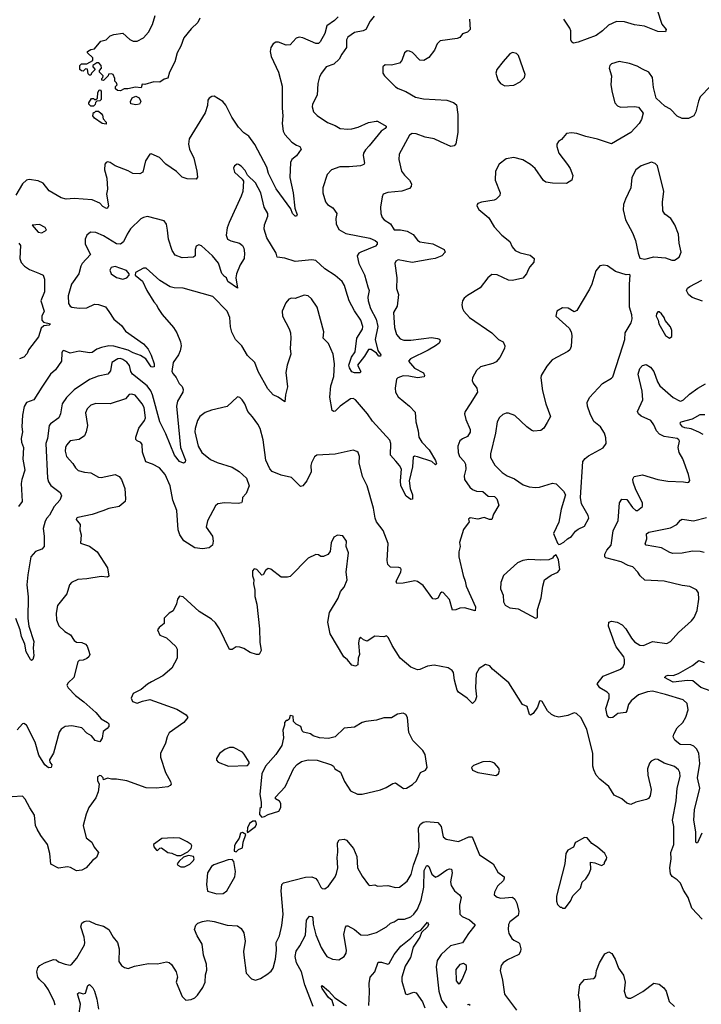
# Model space of a CAD drawing. Extents: x 2133489 to 2292442, y 756223 to 916462.
# Tile 155 of 256: x 2182792 to 2188093, y 825873 to 833532. Entities that reach past the tile are written whole.
import ezdxf

# ---------------------------------------------------------------- set-up
doc = ezdxf.new("R2010")
doc.units = 0

msp = doc.modelspace()

# ---------------------------------------------------------------- linework, layer by layer
at = {"layer": '0CON20XD'}
for points in [[(2187750, 833610), (2187787.6, 833497.6), (2187819.4, 833455), (2187815, 833436.7), (2187755, 833439.2), (2187651.7, 833481.7), (2187575, 833491.9), (2187496.6, 833516.6), (2187435, 833517.8), (2187370.2, 833489.8), (2187325, 833445.8), (2187275, 833410), (2187135, 833356.9), (2187100.5, 833350.5), (2187086.1, 833356.1), (2187078.8, 833375), (2187078, 833445), (2187072, 833465), (2187025, 833536.7)], [(2185269.4, 833555), (2185241.4, 833525), (2185181.5, 833485), (2185165.4, 833425), (2185130, 833360), (2185115, 833347.8), (2185094.4, 833345.6), (2184995, 833390.9), (2184965, 833396.7), (2184942.6, 833387.4), (2184895, 833336.9), (2184865, 833334.4), (2184805, 833356.4), (2184785, 833357.8), (2184762.5, 833345), (2184745.5, 833314.5), (2184741.1, 833285), (2184746.7, 833245), (2184805.6, 833125), (2184832.9, 833015), (2184832.2, 832845), (2184839.4, 832785), (2184832.5, 832725), (2184842.2, 832665), (2184855, 832640), (2184908.8, 832578.8), (2184943.8, 832555), (2184970.8, 832545), (2184981.5, 832525), (2184945.7, 832474.3), (2184908.8, 832445), (2184898.3, 832421.7), (2184894.2, 832305), (2184920, 832185), (2184931.2, 832065), (2184950, 832015), (2184945.9, 832004.1), (2184935, 832004.2), (2184913.9, 832023.9), (2184901.1, 832061.1), (2184786.2, 832216.2), (2184726.9, 832336.9), (2184714.6, 832385), (2184620.4, 832560.4), (2184575, 832625.7), (2184535, 832653.1), (2184494.4, 832695), (2184441.5, 832775), (2184395, 832868), (2184372.5, 832895), (2184305, 832936), (2184285.9, 832934.1), (2184265, 832921.2), (2184254.2, 832905), (2184252.5, 832865), (2184233.4, 832806.6), (2184110.6, 832605), (2184104.5, 832565), (2184112.2, 832525), (2184145.6, 832455), (2184169.2, 832355), (2184173.6, 832306.4), (2184165, 832292.5), (2184095, 832293.3), (2184056.4, 832306.4), (2184010.3, 832350.3), (2183928.7, 832408.7), (2183879.3, 832459.3), (2183815, 832489.2), (2183804, 832485), (2183771.4, 832435), (2183750, 832345), (2183725.9, 832334.1), (2183672.5, 832335), (2183635, 832357.5), (2183535, 832396.5), (2183495, 832422.5), (2183475, 832426), (2183465, 832421.2), (2183453, 832407), (2183450.8, 832365), (2183469.2, 832299.2), (2183473.8, 832215), (2183468, 832175), (2183482.5, 832085), (2183475, 832066.7), (2183466, 832064), (2183438.9, 832078.9), (2183414.6, 832104.6), (2183355, 832130), (2183215, 832140.8), (2183153.2, 832136.8), (2183115, 832145.5), (2183020.2, 832200.2), (2182975, 832260.4), (2182935, 832278.8), (2182865, 832289.2), (2182845, 832282.9), (2182814.7, 832255), (2182763, 832167)], [(2185549.3, 833560.7), (2185519.1, 833520.9), (2185483, 833457), (2185463.5, 833446.5), (2185395, 833432.2), (2185344.1, 833395.9), (2185334.5, 833375), (2185334.4, 833315), (2185296.3, 833263.7), (2185276.9, 833225), (2185235, 833186.5), (2185176.7, 833165), (2185140, 833115), (2185125, 833087.5), (2185110.8, 833035), (2185104.4, 832945), (2185070.6, 832875), (2185066.9, 832855), (2185077.1, 832815), (2185105, 832785.8), (2185185, 832731.2), (2185245, 832710), (2185285, 832686.2), (2185345, 832680), (2185375, 832683.5), (2185424.6, 832695.4), (2185505, 832732.5), (2185565, 832742.2), (2185575, 832741.9), (2185641.2, 832705), (2185642.5, 832695), (2185635, 832686), (2185602.5, 832665), (2185510.2, 832549.8), (2185480.4, 832519.6), (2185465.7, 832495), (2185463.1, 832475), (2185474.2, 832415.8), (2185468.8, 832405), (2185443.6, 832396.4), (2185355, 832387.9), (2185282.2, 832387.8), (2185216.9, 832363.1), (2185183.2, 832326.8), (2185148.8, 832225), (2185150.9, 832185), (2185169.4, 832115), (2185185, 832095.8), (2185227.6, 832067.6), (2185257.5, 832025), (2185251.2, 831985), (2185254, 831945), (2185275, 831900.8), (2185329.1, 831869.1), (2185515, 831832.2), (2185556.9, 831815), (2185572.4, 831802.4), (2185573.5, 831785), (2185560.2, 831769.7), (2185446.2, 831725), (2185428.8, 831715), (2185416, 831695), (2185430, 831635), (2185475, 831547.5), (2185499.6, 831455), (2185510.7, 831425), (2185500.6, 831375), (2185503.1, 831345), (2185521.1, 831285), (2185565, 831202.5), (2185578.1, 831145), (2185556, 831045), (2185578.3, 830958.3), (2185600, 830925), (2185598, 830915), (2185585, 830914.6), (2185567, 830937), (2185526.2, 830966.2), (2185504.6, 830965.4), (2185474.6, 830915), (2185419.2, 830845), (2185445.8, 830795), (2185440, 830785), (2185395, 830785.6), (2185375, 830792), (2185356.2, 830825), (2185352.5, 830845), (2185373.8, 830906.2), (2185400.3, 830949.7), (2185414.8, 831055), (2185457.1, 831125), (2185460, 831145), (2185444.7, 831195), (2185395, 831267.5), (2185353.6, 831345), (2185330.6, 831419.4), (2185319.4, 831465), (2185301.2, 831495), (2185245, 831542.7), (2185165, 831592.9), (2185095, 831657.8), (2185065, 831663.3), (2184935, 831650.8), (2184855, 831677.8), (2184793.8, 831685), (2184786.7, 831715), (2184714.7, 831834.7), (2184693.8, 831903.8), (2184695, 831936.2), (2184723.2, 832005), (2184723.2, 832025), (2184694.5, 832075), (2184667.7, 832185), (2184625, 832262.5), (2184562.5, 832322.5), (2184545, 832358), (2184515, 832393.8), (2184495, 832406.7), (2184483, 832407), (2184463.6, 832396.4), (2184454, 832376), (2184463.3, 832345), (2184522.7, 832292.7), (2184532, 832275), (2184528.1, 832195), (2184515, 832158.8), (2184420, 831955), (2184405, 831912.5), (2184397.8, 831855), (2184408, 831825), (2184435, 831811.1), (2184502.7, 831792.7), (2184523.8, 831775), (2184535.7, 831755), (2184541.4, 831715), (2184538.6, 831675), (2184508, 831625), (2184478.8, 831555), (2184473.3, 831525), (2184487, 831443), (2184410, 831495), (2184400, 831525), (2184385, 831533.3), (2184365, 831557.5), (2184339.1, 831639.1), (2184291.1, 831695), (2184205, 831772.9), (2184185, 831780.8), (2184165, 831770), (2184155.8, 831745), (2184156, 831695), (2184145, 831684), (2184055, 831680), (2184001.7, 831701.7), (2183977.9, 831737.9), (2183948.8, 831825), (2183941.8, 831895), (2183932.8, 831942.8), (2183915, 831967.5), (2183785, 832000), (2183755, 831994.2), (2183735, 831982.5), (2183655, 831904.3), (2183626.9, 831865), (2183600, 831805), (2183575, 831785.6), (2183545, 831788.9), (2183445, 831849.6), (2183385, 831877.8), (2183341.7, 831878.3), (2183314.5, 831855.5), (2183300.8, 831825), (2183302.2, 831785), (2183341.4, 831705), (2183277.7, 831635), (2183266.9, 831615), (2183252.2, 831555), (2183193.6, 831475), (2183167.9, 831385), (2183171.8, 831325), (2183184.4, 831305), (2183197, 831297), (2183255, 831287.4), (2183315, 831290.5), (2183375, 831319.6), (2183405, 831317.9), (2183458.9, 831298.9), (2183485, 831262), (2183525, 831202.5), (2183585, 831152.5), (2183615, 831110.5), (2183755, 831010), (2183790.2, 830970.2), (2183815, 830922.5), (2183837.3, 830855), (2183837.5, 830832.5), (2183825, 830828), (2183815, 830832.9), (2183773.5, 830893.5), (2183730.9, 830920.9), (2183675, 830939.7), (2183635, 830961.6), (2183525, 830993.5), (2183484.8, 830995.2), (2183428.4, 830981.6), (2183391.6, 830968.4), (2183356, 830944), (2183335, 830939.6), (2183255, 830954.5), (2183185, 830937.5), (2183135, 830960), (2183125, 830953.3), (2183120.3, 830939.7), (2183116.9, 830875), (2183070.3, 830809.7), (2183031.4, 830775), (2182965, 830674.3)], [(2184193.3, 833545), (2184178.5, 833511.5), (2184125, 833460), (2184069.5, 833390.5), (2184045, 833326), (2184016.7, 833275), (2183998.6, 833205), (2183956.7, 833125), (2183943, 833077), (2183915, 833070), (2183883, 833047), (2183835, 833047.5), (2183765, 833027.5), (2183745, 833030), (2183736.7, 833003.3), (2183692.3, 833007.7), (2183633.3, 832993.3), (2183605, 832993.3), (2183575, 832980), (2183552.5, 832982.5), (2183537.5, 832995), (2183538.3, 833011.7), (2183550, 833025), (2183545, 833040), (2183533, 833053), (2183532.5, 833075), (2183520, 833105), (2183505, 833110), (2183481.7, 833108.3), (2183480, 833095), (2183445, 833060), (2183431.7, 833061.7), (2183430, 833075), (2183438.3, 833081.7), (2183440, 833095), (2183412.5, 833125), (2183413, 833137), (2183427.5, 833155), (2183426.7, 833175), (2183407, 833197), (2183393, 833197), (2183360, 833175), (2183360, 833165), (2183380, 833145), (2183350, 833115), (2183345, 833100), (2183335, 833100), (2183325, 833110), (2183318.3, 833148.3), (2183305, 833150), (2183285, 833132.5), (2183273, 833133), (2183260, 833145), (2183260, 833175), (2183271.7, 833188.3), (2183315, 833187.5), (2183360, 833215), (2183360, 833235), (2183320, 833275), (2183320, 833285), (2183345, 833301.2), (2183375, 833306.7), (2183422.5, 833365), (2183463.6, 833376.4), (2183495, 833406.7), (2183523.6, 833416.4), (2183595, 833426), (2183647.7, 833377.7), (2183675, 833364), (2183705, 833364), (2183755, 833391.2), (2183792.5, 833435), (2183824.3, 833495), (2183846.7, 833565)], [(2186290.6, 833535), (2186296.2, 833455), (2186275, 833436), (2186235, 833422), (2186215.5, 833394.5), (2186194.4, 833385.6)], [(2186194.4, 833385.6), (2186061.3, 833368.7), (2186039.2, 833345), (2186017.5, 833295), (2185975, 833236.7), (2185935.9, 833214.1), (2185905, 833218), (2185846.8, 833276.8), (2185825, 833288), (2185805, 833288.8), (2185785, 833273.3), (2185762.9, 833215), (2185746, 833194), (2185685, 833177.5), (2185635, 833182.2), (2185616.9, 833165), (2185617, 833117), (2185629.2, 833095), (2185715, 833008.8), (2185735, 832996.2), (2185795, 832974), (2185870.3, 832930.3), (2185932.3, 832917.7), (2186115, 832905.8), (2186165, 832888.6), (2186189.1, 832869.1), (2186200.9, 832795), (2186200, 832655), (2186183.9, 832566.1), (2186170.3, 832549.7), (2186145, 832545.6), (2186065, 832583.1), (2186015, 832605.6), (2185945, 832618.1), (2185874.7, 832644.7), (2185845, 832645.9), (2185822.5, 832635), (2185744.4, 832485.6), (2185740, 832445), (2185760.8, 832355), (2185785, 832322), (2185825, 832283.3), (2185838.8, 832255), (2185836.7, 832235), (2185825, 832220), (2185765, 832198), (2185655, 832188.6), (2185620, 832175), (2185610, 832155), (2185599.4, 832075), (2185600.8, 832025), (2185612.4, 831992.4), (2185628, 831975), (2185675, 831943.8), (2185705, 831896.7), (2185755, 831898.1), (2185806.4, 831886.4), (2185852.4, 831862.4), (2185886.8, 831816.8), (2185904.6, 831804.6), (2186005, 831787.5), (2186094, 831744), (2186100, 831725), (2186074.3, 831695.7), (2186022.5, 831675), (2185989.4, 831669.4), (2185845, 831644.6), (2185735.6, 831664.4), (2185718, 831655), (2185710, 831635), (2185724.3, 831525), (2185721.7, 831441.7), (2185738.8, 831395), (2185726.7, 831305), (2185699.2, 831255), (2185708.3, 831138.3), (2185723.4, 831083.4), (2185750.7, 831050.7), (2185778.9, 831038.9), (2185835, 831038.6), (2185995, 831060.3), (2186041.8, 831051.8), (2186055.9, 831045.9), (2186061.5, 831035), (2186054.4, 831015), (2186026.4, 830995), (2185969.2, 830960.8), (2185832, 830895), (2185816.2, 830875), (2185861.7, 830821.7), (2185932.5, 830785), (2185941.2, 830765), (2185936.7, 830755), (2185885, 830745.6), (2185818.9, 830758.9), (2185775, 830762.7), (2185733.8, 830746.2), (2185723.6, 830736.4), (2185711.1, 830665), (2185713.6, 830633.6), (2185735, 830597.5), (2185825, 830525.6), (2185868.3, 830478.3), (2185872.9, 830405), (2185891.2, 830335), (2185895.7, 830285), (2185920, 830245), (2185975.6, 830185), (2186025, 830103.3), (2186033, 830077), (2186025, 830070), (2185996.5, 830096.5), (2185885, 830132.5), (2185863.9, 830136.1), (2185851.7, 830128.3), (2185848.1, 830055), (2185821.4, 829945), (2185829.2, 829885), (2185848.2, 829835), (2185847.1, 829802.9), (2185835, 829800), (2185798.8, 829825), (2185757.3, 829905), (2185754.1, 829945), (2185761.3, 830035), (2185746.1, 830065), (2185717.7, 830097.8), (2185675.5, 830145.5), (2185678.5, 830235), (2185671.2, 830261.2), (2185535, 830410), (2185496.8, 830465), (2185404.6, 830574.6), (2185385, 830584.4), (2185365, 830581.8), (2185284.4, 830525), (2185245, 830486.2), (2185235, 830483.3), (2185223, 830493), (2185204.7, 830594.7), (2185212.2, 830685), (2185236.5, 830756.5), (2185241.5, 830855), (2185230.9, 830930.9), (2185193.6, 831013.6), (2185153.3, 831055), (2185156.2, 831105), (2185105.6, 831295.6), (2185061.7, 831361.7), (2185035, 831383.8), (2185005, 831390), (2184935, 831364), (2184905, 831366.2), (2184885, 831358.8), (2184860.7, 831329.3), (2184834.4, 831265), (2184835.7, 831225), (2184887.4, 831127.4), (2184897.1, 831095), (2184900, 831055), (2184895.7, 830975.7), (2184900.7, 830929.3), (2184872.2, 830845), (2184861.7, 830788.3), (2184875.8, 830675), (2184858.8, 830615), (2184855, 830560), (2184803.3, 830595), (2184763.3, 830613.3), (2184721.1, 830661.1), (2184647.1, 830795), (2184621.1, 830865), (2184565, 830921.2), (2184519.2, 830995), (2184469.4, 831045), (2184440.9, 831100.9), (2184432.6, 831142.6), (2184426.9, 831215), (2184404.4, 831265), (2184295, 831380), (2184064.3, 831444.3), (2183994.1, 831445.9), (2183963.2, 831453.2), (2183883.2, 831503.2), (2183775, 831600), (2183755, 831600), (2183692.5, 831565), (2183690, 831545), (2183747.3, 831497.3), (2183782, 831425), (2183836.4, 831336.4), (2183856.7, 831315), (2183868.8, 831285), (2183899.5, 831239.5), (2183988.7, 831138.7), (2184014.2, 831095), (2184042, 831025), (2184048, 830995), (2184039.2, 830955), (2184028.1, 830925), (2183986.7, 830865), (2183976.4, 830796.4), (2183985, 830777.5), (2184010, 830750), (2184031.3, 830701.3), (2184055, 830680), (2184063.3, 830655), (2184060.5, 830635), (2184018.9, 830565), (2184012.1, 830525), (2184043.3, 830205), (2184082.4, 830105), (2184079.1, 830090.9), (2184065, 830082.9), (2184035, 830096.5), (2183995.5, 830145), (2183929.8, 830309.8), (2183881.5, 830405), (2183824.4, 830615), (2183811.5, 830645), (2183783, 830683), (2183668.9, 830775), (2183657.3, 830795), (2183645, 830841.1), (2183625, 830867.7), (2183595, 830889.2), (2183575, 830896.7), (2183555, 830894.5), (2183508, 830865), (2183498.3, 830801.7), (2183476.3, 830773.7), (2183401.4, 830758.6), (2183335, 830734.3), (2183215, 830652.2), (2183155, 830593.1), (2183122.1, 830545), (2183109.1, 830465), (2183095.6, 830435), (2183031.9, 830388.1), (2183022.2, 830375), (2183007.5, 830275), (2182995.4, 830234.6), (2183008.2, 829965), (2183017, 829937), (2183035, 829909.2), (2183108, 829855), (2183118.3, 829828.3), (2183104.4, 829795), (2183061.1, 829745), (2183025, 829678.8), (2183002, 829655), (2182989.7, 829630.3), (2182973.5, 829575), (2182983.1, 829515), (2182982.7, 829435), (2182965, 829413.1), (2182915, 829396), (2182878.6, 829355), (2182854.5, 829214.5), (2182848.2, 829135), (2182858.1, 829041.9), (2182854.1, 828875), (2182862.9, 828815), (2182900.9, 828695), (2182896.6, 828645), (2182902.5, 828585), (2182895, 828555.8), (2182885, 828548), (2182875, 828556), (2182841.5, 828615), (2182832.8, 828675), (2182806.6, 828735), (2182796.8, 828785), (2182762.4, 828875)], [(2186565, 833018.8), (2186635, 833023.8), (2186685, 833047.5), (2186718.3, 833081.7), (2186723.8, 833105), (2186672.3, 833252.3), (2186655, 833270), (2186625, 833277.5), (2186605, 833266.7), (2186552.7, 833207.3), (2186503.8, 833145), (2186496.4, 833116.4), (2186510, 833065), (2186532.5, 833035), (2186565, 833018.8)], [(2188165, 833014), (2188085, 832931.2), (2188071.4, 832898.6), (2188051.4, 832815), (2188036, 832785), (2187995, 832764.4), (2187944.2, 832764.2), (2187905, 832781.2), (2187853.8, 832835), (2187809.7, 832859.7), (2187741.2, 832921.2), (2187720.8, 833005), (2187715, 833082.5), (2187685, 833123.3), (2187635, 833146.2), (2187595, 833170.8), (2187535, 833190.8), (2187455, 833207.5), (2187395, 833188.8), (2187381.2, 833175), (2187376.1, 833153.9), (2187394.3, 833095), (2187390.6, 833025), (2187399.2, 832965), (2187421.5, 832885), (2187441.3, 832861.3), (2187465, 832850.4), (2187575, 832858), (2187605, 832852.5), (2187641.2, 832805), (2187628.8, 832755), (2187611.2, 832725), (2187546.2, 832655), (2187395, 832565.8), (2187285, 832604), (2187195, 832622.9), (2187125, 832645.6), (2187085, 832652.5), (2187045, 832646.2), (2187005, 832600), (2186983.3, 832585), (2186970, 832565), (2186968.8, 832545), (2186984.3, 832494.3), (2187053.3, 832405), (2187073.9, 832373.9), (2187095, 832320), (2187086.4, 832283.6), (2187045, 832257.5), (2186935, 832260), (2186885, 832268.8), (2186865, 832281.2), (2186800, 832375), (2186765.4, 832405.4), (2186705, 832442.1), (2186635, 832460.9), (2186575, 832450.6), (2186520.6, 832409.4), (2186491.9, 832355), (2186490, 832285), (2186530, 832185), (2186526.1, 832163.9), (2186497.5, 832135), (2186481.7, 832128.3), (2186385, 832113.3), (2186356.4, 832103.6), (2186350, 832095), (2186347.5, 832085), (2186363.3, 832055), (2186441.2, 831991.2), (2186481.2, 831921.2), (2186542.5, 831855), (2186605, 831806.7), (2186622, 831765), (2186645, 831738), (2186685, 831718.6), (2186761.7, 831701.7), (2186793.8, 831675), (2186792, 831645), (2186759.1, 831610.9), (2186748.7, 831591.3)], [(2183365, 832860), (2183345, 832860), (2183330, 832875), (2183330, 832885), (2183351.7, 832918.3), (2183365, 832920), (2183375, 832910), (2183385, 832910), (2183398.3, 832921.7), (2183400, 832965), (2183410, 832985), (2183417, 832987), (2183426, 832976), (2183425, 832910), (2183415, 832900), (2183391.7, 832898.3), (2183381.7, 832888.3), (2183378.3, 832871.7), (2183365, 832860)], [(2183695, 832868.8), (2183657, 832877), (2183654, 832895), (2183668, 832925), (2183695, 832936.7), (2183721.2, 832925), (2183734, 832895), (2183725, 832874), (2183695, 832868.8)], [(2183465, 832720), (2183432.5, 832725), (2183372.5, 832765), (2183360, 832785), (2183365, 832810), (2183375, 832810), (2183385, 832820), (2183405, 832820), (2183425, 832802.5), (2183435, 832790), (2183442, 832762), (2183463.3, 832735), (2183465, 832720)], [(2187865, 831660.8), (2187885, 831662.5), (2187920, 831685), (2187935.8, 831725), (2187922.2, 831795), (2187916.9, 831865), (2187887.2, 831937.2), (2187856, 831985), (2187810.4, 832020.4), (2187792.9, 832045), (2187791.1, 832115), (2187802.9, 832195), (2187752.5, 832395), (2187733.6, 832413.6), (2187705, 832423.3), (2187625, 832396), (2187583.8, 832365), (2187553.8, 832305), (2187546.2, 832225), (2187503, 832137), (2187489.2, 832095), (2187484.3, 832054.3), (2187504, 831975), (2187558, 831875), (2187582, 831815), (2187601.2, 831715), (2187615, 831677.5), (2187655, 831668.8), (2187725, 831687.5), (2187815, 831679.2), (2187865, 831660.8)], [(2182965, 831874.6), (2183000, 831895), (2182990.8, 831915), (2182945, 831939.6), (2182890, 831935), (2182935, 831880.6), (2182965, 831874.6)], [(2182785.8, 831795), (2182797.5, 831775), (2182791.9, 831675), (2182803.7, 831643.7), (2182829.2, 831615), (2182868.2, 831588.2), (2182946.7, 831556.7), (2182974.3, 831544.3), (2182986, 831515), (2182984.4, 831415.6), (2182955.6, 831345), (2182983.3, 831265), (2182963.8, 831225), (2182963.8, 831195), (2182978.3, 831178.3), (2183032.5, 831165), (2183020, 831155), (2182980, 831150), (2182957.9, 831132.1), (2182937.1, 831065), (2182861.4, 830965), (2182851.2, 830935), (2182823.6, 830906.4), (2182790, 830895)], [(2183595, 831514.4), (2183625.5, 831524.5), (2183642.5, 831545), (2183642.5, 831555), (2183622.1, 831582.1), (2183535, 831612.5), (2183504.6, 831605.4), (2183494, 831585), (2183504.5, 831554.5), (2183545, 831525.7), (2183595, 831514.4)], [(2186985, 829450), (2186995, 829452.5), (2187025, 829467.5), (2187052.5, 829495), (2187085, 829512.5), (2187115.8, 829554.2), (2187135, 829570), (2187185, 829591.2), (2187217.5, 829655), (2187214.2, 829675), (2187161.9, 829765), (2187153.3, 829815), (2187172.9, 830095), (2187190.3, 830119.7), (2187215, 830140), (2187328.8, 830201.2), (2187352.5, 830235), (2187350.7, 830280.7), (2187341.2, 830315), (2187308, 830365), (2187257.5, 830407.5), (2187228, 830465), (2187208.6, 830525), (2187205.8, 830555), (2187225, 830594), (2187325, 830701.2), (2187395, 830744), (2187404, 830755), (2187483.5, 830995), (2187497.8, 831045), (2187502.2, 831095), (2187546.8, 831173.2), (2187556.2, 831205), (2187554, 831235), (2187534.1, 831295.9), (2187534, 831475), (2187540, 831545), (2187535, 831550), (2187508.3, 831548.3), (2187425, 831573.3), (2187365, 831616.2), (2187335, 831623.3), (2187305, 831616.7), (2187272.3, 831577.7), (2187242, 831475), (2187224.2, 831435.8), (2187125, 831270), (2187105, 831258.8), (2187057.3, 831287.3), (2187015, 831290), (2186970, 831265), (2186962.5, 831225), (2187065, 831132.5), (2187081.2, 831105), (2187087.1, 831075), (2187081.2, 830988.8), (2187070, 830965), (2187055, 830951.2), (2186933, 830887), (2186892.7, 830837.3), (2186848.8, 830765), (2186846.2, 830745), (2186858, 830645), (2186884.2, 830545), (2186920, 830445), (2186895, 830397.5), (2186867.5, 830355), (2186845, 830336.7), (2186791.7, 830331.7), (2186775, 830336.7), (2186736.7, 830365), (2186644, 830454), (2186595, 830471.2), (2186575, 830471.5), (2186549.8, 830460.2), (2186522.5, 830437.5), (2186506.7, 830405), (2186492.9, 830315), (2186453.5, 830155), (2186454.4, 830125.6), (2186488, 830068), (2186545, 830008.6), (2186583.3, 829985), (2186641.2, 829961.2), (2186706.7, 829915), (2186755, 829898.5), (2186805, 829893.3), (2186835.8, 829895.8), (2186935, 829925.8), (2186965, 829922), (2187021.2, 829865), (2187036, 829835), (2187004.2, 829725), (2186985.7, 829624.3), (2186944.1, 829535.9), (2186975, 829460), (2186985, 829450)], [(2186748.7, 831591.3), (2186732.7, 831555), (2186705, 831522.2), (2186625, 831502.1), (2186595, 831507.1), (2186505, 831546.7), (2186465, 831550.8), (2186434.2, 831525), (2186374.2, 831445.8), (2186275, 831386.2), (2186250, 831365), (2186236.1, 831343.9), (2186230, 831315), (2186236.7, 831285), (2186246.2, 831265), (2186290, 831215), (2186465, 831097.5), (2186515, 831044.3), (2186552, 831025), (2186565.7, 830995), (2186562.2, 830975), (2186525.6, 830905), (2186498.3, 830871.7), (2186472.4, 830857.6), (2186375, 830830.6), (2186345, 830804), (2186314.4, 830745), (2186311.4, 830725), (2186318.6, 830705), (2186348.6, 830665), (2186351.9, 830635), (2186294.8, 830545.2), (2186257.5, 830485), (2186252.7, 830465), (2186261.7, 830421.7), (2186296.7, 830345), (2186296.3, 830323.7), (2186275, 830290), (2186235, 830272), (2186216, 830255), (2186198.6, 830215), (2186202.9, 830165), (2186212.5, 830135), (2186250, 830095), (2186260, 830075), (2186261.4, 830035), (2186248.9, 829985), (2186250.6, 829955), (2186291.9, 829895), (2186315, 829878.1), (2186345, 829865.7), (2186395, 829862.5), (2186435, 829826.9), (2186485, 829822), (2186502, 829805), (2186519.2, 829755), (2186478, 829685), (2186465, 829643.8), (2186445, 829643.3), (2186405, 829658.8), (2186355, 829648), (2186295, 829656.7), (2186283, 829647), (2186286.7, 829625), (2186244.6, 829565.4), (2186213.5, 829465), (2186216.7, 829435), (2186207.4, 829392.6), (2186207.3, 829355), (2186240.6, 829209.4), (2186257.9, 829165), (2186265.5, 829125), (2186337.9, 828965), (2186335, 828934.4), (2186252.7, 828957.3), (2186215, 828955.8), (2186185, 828940.8), (2186159.3, 828939.3), (2186135, 829022.5), (2186085, 829077.5), (2186075, 829080), (2186065, 829072.5), (2186045, 829033.3), (2186025, 829024), (2186005, 829026.7), (2185930.5, 829130.5), (2185885, 829162.9), (2185865, 829166.9), (2185775, 829149.1), (2185725, 829146.7), (2185720, 829165), (2185755.6, 829235), (2185760, 829255), (2185755.6, 829265.6), (2185741.7, 829271.7), (2185675, 829272.5), (2185655, 829293.3), (2185650.6, 829325), (2185657.9, 829457.9), (2185617.7, 829557.7), (2185566, 829625), (2185555.8, 829655), (2185545, 829732.5), (2185495.5, 829905.5), (2185458.7, 829978.7), (2185432.9, 830085), (2185433.8, 830135), (2185423.3, 830165), (2185414.1, 830174.1), (2185385, 830182.5), (2185245, 830151.4), (2185102.5, 830145), (2185085, 830132.5), (2185061.9, 830085), (2185056.9, 830065), (2185060, 830015), (2185024, 829945), (2184995, 829906.7), (2184975, 829901.2), (2184905, 829970), (2184825, 829988.2), (2184756.8, 830016.8), (2184737.6, 830037.6), (2184706.5, 830106.5), (2184684.5, 830265), (2184661.3, 830351.3), (2184645, 830386.7), (2184602.7, 830442.7), (2184566.9, 830485), (2184544.2, 830544.2), (2184523.3, 830575), (2184503.6, 830593.6), (2184485, 830597.5), (2184405.5, 830524.5), (2184284.6, 830495.4), (2184235, 830476.7), (2184193.4, 830446.6), (2184174.7, 830415.3), (2184156.9, 830353.1), (2184155.4, 830325), (2184180, 830215), (2184208.1, 830165), (2184275, 830111.8), (2184327.6, 830087.6), (2184445, 830051.8), (2184497.7, 830017.7), (2184555.9, 829965.9), (2184577.1, 829905), (2184553.7, 829846.3), (2184523.8, 829815), (2184523.3, 829785), (2184516.7, 829775), (2184492.3, 829767.7), (2184385, 829774.4), (2184332.8, 829767.2), (2184315, 829750), (2184252.5, 829635), (2184242.5, 829585), (2184291.8, 829515), (2184296.8, 829475), (2184290.3, 829445), (2184266, 829424), (2184215, 829415.9), (2184154.7, 829424.7), (2184068.7, 829478.7), (2184037.9, 829525), (2184024.6, 829565), (2184012.9, 829715), (2183981.9, 829795), (2183962.9, 829905), (2183924, 829995), (2183880, 830045), (2183825.4, 830075.4), (2183771.9, 830091.9), (2183746.8, 830166.8), (2183745, 830228.8), (2183733.8, 830243.8), (2183705, 830256), (2183695, 830267.5), (2183694.3, 830285), (2183719.5, 830355), (2183763.9, 830415), (2183770, 830435), (2183759.3, 830515), (2183745.4, 830545), (2183725, 830568.9), (2183690.2, 830610.2), (2183665, 830620), (2183644.6, 830615.4), (2183615, 830581.8), (2183495, 830542.9), (2183385, 830546.5), (2183346.4, 830533.6), (2183315.8, 830505), (2183304.3, 830475), (2183319.4, 830375), (2183310, 830325), (2183297.1, 830295), (2183255, 830266), (2183184.5, 830255.5), (2183156.4, 830223.6), (2183148.1, 830205), (2183146.5, 830175), (2183156.5, 830135), (2183205, 830080), (2183225.8, 830045), (2183246.6, 830026.6), (2183295, 830012.5), (2183345, 830008), (2183405, 829974.2), (2183425, 829970.8), (2183535, 829993.8), (2183565, 829980), (2183583.8, 829955), (2183610, 829885), (2183616, 829805), (2183611.2, 829785), (2183565, 829746), (2183485, 829730.8), (2183438.7, 829711.3), (2183355, 829681.9), (2183245, 829660), (2183234, 829655), (2183230, 829645), (2183261.2, 829605), (2183260.8, 829565), (2183270.8, 829525), (2183265, 829460), (2183336.1, 829436.1), (2183395, 829392.5), (2183475, 829267.5), (2183486, 829204), (2183475, 829196.7), (2183425, 829201.4), (2183315, 829182.9), (2183245, 829178.6), (2183195.7, 829154.3), (2183180, 829135), (2183159.2, 829065), (2183087.1, 828975), (2183075.6, 828915), (2183077.1, 828865), (2183096.6, 828816.6), (2183142.2, 828772.2), (2183186.1, 828746.1), (2183215, 828703.3), (2183235, 828691.2), (2183275, 828686.2), (2183302.5, 828675), (2183317.7, 828657.7), (2183327.3, 828627.3), (2183336.2, 828595), (2183328.8, 828575), (2183315, 828562), (2183285, 828550), (2183255, 828546.7), (2183245, 828537.5), (2183212.5, 828415), (2183168.1, 828375), (2183158.9, 828355), (2183170, 828335), (2183225.5, 828275), (2183291.9, 828225), (2183383.1, 828143.1), (2183425, 828094), (2183475, 828064), (2183484, 828055), (2183484.2, 828035), (2183472.7, 828017.3), (2183440, 827995), (2183433.6, 827943.6), (2183415, 827914.3), (2183379.2, 827925), (2183350.6, 827960.6), (2183313.5, 827983.5), (2183274.5, 828024.5), (2183198.7, 828038.7), (2183145, 828032.9), (2183115.5, 828014.5), (2183099.3, 827990.7), (2183053.9, 827826.1), (2183022.5, 827775), (2183026.4, 827756.4), (2183042.5, 827735), (2183037.5, 827715), (2183015, 827712.5), (2182986.7, 827735), (2182941.4, 827811.4), (2182911.7, 827911.7), (2182843.8, 828045), (2182825, 828056.2), (2182815, 828053.8), (2182773, 828007)], [(2188103.7, 831343.7), (2188021, 831371), (2187994.4, 831395), (2187978.9, 831425), (2187986.9, 831443.1), (2188005, 831456.5), (2188098.6, 831505)], [(2187845, 831053.8), (2187863, 831067), (2187863.9, 831113.9), (2187855, 831142.5), (2187811.2, 831191.2), (2187803.8, 831215), (2187785, 831243.3), (2187765, 831260), (2187755, 831258.8), (2187743.8, 831245), (2187741.2, 831225), (2187758.8, 831195), (2187763.8, 831165), (2187814, 831075), (2187845, 831053.8)], [(2188098.7, 827205), (2188065, 827130), (2188055, 827129.2), (2188050.6, 827135), (2188050.4, 827215), (2188035.4, 827305.4), (2188039.3, 827385), (2188080.8, 827555), (2188063.6, 827635), (2188082.8, 827745), (2188073.1, 827823.1), (2188057.6, 827857.6), (2188035, 827881.1), (2188011.1, 827891.1), (2187930, 827895), (2187886.8, 827926.8), (2187875.6, 827955), (2187878.9, 827975), (2187905.4, 828024.6), (2187949.5, 828065), (2187974.2, 828105.8), (2187990.9, 828165), (2187982.7, 828212.7), (2187951.7, 828241.7), (2187815, 828284), (2187715, 828308.2), (2187675, 828304.6), (2187605, 828279.3), (2187547.3, 828235), (2187526.2, 828205), (2187514.4, 828155.6), (2187505.8, 828144.2), (2187445, 828134.4), (2187405, 828103.5), (2187385, 828100.5), (2187374.3, 828105), (2187362, 828122), (2187351.9, 828175), (2187377.1, 828255), (2187375.8, 828285), (2187361.7, 828301.7), (2187303.8, 828335), (2187283.8, 828365), (2187330, 828425), (2187465, 828480), (2187485, 828498.8), (2187495.5, 828524.5), (2187496.7, 828555), (2187490.6, 828575), (2187430.6, 828655), (2187416.9, 828685), (2187370.8, 828815), (2187375, 828846.7), (2187395, 828853.8), (2187440, 828845), (2187478.8, 828825), (2187507.5, 828795), (2187551.2, 828721.2), (2187575, 828692.9), (2187615, 828667.5), (2187645, 828664), (2187715, 828696), (2187825, 828680), (2187855, 828696.2), (2187916, 828765), (2188018, 828855), (2188038.3, 828881.7), (2188062.4, 828937.6), (2188074.3, 829025), (2188070.8, 829075), (2188056.8, 829096.8), (2188005, 829124), (2187945, 829130.6), (2187805.6, 829165.6), (2187655, 829173.3), (2187616.7, 829205), (2187600, 829235), (2187560, 829275), (2187525, 829285.6), (2187471.2, 829315), (2187351.4, 829345), (2187343.3, 829355), (2187342.9, 829375), (2187358.1, 829405), (2187392.2, 829445), (2187408.2, 829555), (2187445.6, 829635.6), (2187457.5, 829775), (2187475, 829801.2), (2187515, 829800), (2187557.2, 829737.2), (2187585, 829713.8), (2187596.1, 829713.9), (2187636.2, 829745), (2187636, 829775), (2187584.4, 829875), (2187564.5, 829935), (2187561.1, 829958.9), (2187572.1, 829977.9), (2187635, 829992.5), (2187754.2, 829955.8), (2187833.3, 829943.3), (2187955, 829938), (2187985, 829931.2), (2187997.5, 829935), (2188003, 829947), (2187994.2, 829995), (2187948.5, 830115), (2187921.9, 830165), (2187914.4, 830205), (2187923, 830253), (2187919.4, 830265), (2187904.4, 830275.6), (2187805, 830289.4), (2187768.3, 830308.3), (2187744.4, 830335), (2187725, 830380), (2187700, 830415), (2187625, 830448.9), (2187604.2, 830465), (2187597.1, 830485), (2187637.7, 830575), (2187632.6, 830642.6), (2187601.4, 830775), (2187615, 830820), (2187635, 830842), (2187665, 830848.8), (2187698.7, 830828.7), (2187722.9, 830795), (2187751.5, 830715), (2187770.6, 830685), (2187875, 830593.8), (2187925, 830566.2), (2187935, 830564.2), (2187955, 830574.2), (2188001.8, 830618.2), (2188065.4, 830664.6), (2188125, 830700)], [(2182965, 830674.3), (2182902.5, 830575), (2182846.1, 830553.9), (2182826.1, 830523.9), (2182814.5, 830455.5), (2182809.5, 830365), (2182814.6, 830325), (2182803.1, 830275), (2182806.4, 830245), (2182821.2, 830205), (2182817.6, 830112.4), (2182832.9, 830027.1), (2182808.1, 829955), (2182804.4, 829925), (2182810.8, 829785), (2182783.8, 829746.2)], [(2188107.9, 830305), (2188075, 830324.1), (2188015, 830350), (2187965, 830356.1), (2187948, 830365), (2187930.8, 830385), (2187928.9, 830395), (2187935.4, 830404.6), (2188023.9, 830426.1), (2188085, 830460.9), (2188121.4, 830461.4)], [(2188115, 829388.1), (2188085, 829396.2), (2188025, 829398.5), (2187945, 829381.8), (2187870.9, 829380.9), (2187847.7, 829387.7), (2187784.1, 829424.1), (2187665, 829444.4), (2187655.8, 829455), (2187668.9, 829495), (2187668.2, 829531.8), (2187685, 829544.6), (2187855, 829578.6), (2187904, 829605), (2187930.2, 829639.8), (2187945, 829647.1), (2188033.2, 829633.2), (2188135, 829660.4)], [(2188101.2, 826535), (2188020.3, 826620.3), (2187991.1, 826705), (2187955, 826762), (2187931.9, 826815), (2187905, 826841.4), (2187866.7, 826866.7), (2187855, 826887.5), (2187848.6, 826935), (2187859.4, 827005), (2187855.6, 827055), (2187880.6, 827115), (2187878.6, 827255), (2187869.4, 827305), (2187896.5, 827455), (2187904.5, 827555), (2187928.2, 827645), (2187926.2, 827675), (2187915.9, 827695.9), (2187885, 827721.8), (2187805, 827750), (2187755, 827778), (2187735, 827778.8), (2187702.5, 827765), (2187690.5, 827749.5), (2187674.2, 827705), (2187677.5, 827655), (2187704.2, 827545), (2187696, 827495), (2187683.3, 827475), (2187667.5, 827465), (2187584.3, 827445.7), (2187545, 827426.7), (2187515, 827438.8), (2187475, 827472), (2187415, 827501.2), (2187375, 827567.5), (2187304.2, 827625), (2187275, 827656), (2187256.3, 827696.3), (2187250.5, 827725), (2187249.1, 827825), (2187202.3, 828012.3), (2187156, 828105), (2187123.3, 828135), (2187105, 828141.2), (2187055, 828120), (2186985, 828106), (2186955, 828114.2), (2186927, 828127), (2186896.2, 828155), (2186855, 828227.5), (2186845, 828232.5), (2186835, 828230), (2186820, 828185), (2186785.8, 828134.2), (2186765, 828122.5), (2186756.4, 828126.4), (2186738.8, 828188.8), (2186703.3, 828205), (2186596, 828375), (2186468.8, 828478.8), (2186448.8, 828505), (2186415.8, 828515.8), (2186365.8, 828485), (2186341.8, 828445), (2186337.5, 828335), (2186344.2, 828265), (2186335, 828233.3), (2186313, 828213), (2186271.2, 828255), (2186205, 828300), (2186195, 828316.7), (2186172.9, 828395), (2186165.7, 828455), (2186155, 828470), (2186125, 828491.2), (2186015, 828510), (2185965, 828504.3), (2185905, 828477.5), (2185885, 828474.4), (2185835, 828494.4), (2185751.4, 828565), (2185688.8, 828665), (2185660, 828725), (2185645, 828740), (2185625, 828732.5), (2185553.6, 828736.4), (2185495, 828697.5), (2185465, 828707.5), (2185441.7, 828728.3), (2185433, 828717), (2185426.4, 828683.6), (2185433.8, 828595), (2185423.3, 828565), (2185422.5, 828515), (2185405, 828503.3), (2185375, 828510), (2185341.7, 828551.7), (2185313.8, 828575), (2185205.8, 828755), (2185188.8, 828845), (2185200.7, 828920.7), (2185267.7, 829032.3), (2185287.5, 829085), (2185315, 829117.5), (2185338.8, 829175), (2185330, 829235), (2185348.8, 829385), (2185331.2, 829435), (2185333.8, 829475), (2185305, 829516.7), (2185265, 829523.3), (2185235, 829506.7), (2185213.9, 829463.9), (2185207.5, 829395), (2185188.3, 829371.7), (2185155, 829356.7), (2185135, 829356.7), (2185115, 829370), (2185095, 829373.3), (2185035, 829342.5), (2184895, 829201.4), (2184875, 829195.7), (2184825, 829196), (2184745, 829258), (2184725, 829263.8), (2184702.7, 829247.3), (2184686.7, 829215), (2184675, 829212.5), (2184636.4, 829256.4), (2184615, 829260), (2184602.5, 829245), (2184602.5, 829205), (2184612.5, 829175), (2184610, 829145), (2184620, 829095), (2184620.8, 829045), (2184636, 828985), (2184657.1, 828795), (2184660.9, 828689.1), (2184669.5, 828625), (2184655, 828594), (2184635, 828594), (2184585, 828610.8), (2184535, 828642), (2184505, 828652), (2184475, 828653.8), (2184445, 828633.3), (2184425, 828633.3), (2184345.8, 828795), (2184315, 828841.2), (2184285, 828868), (2184188.3, 828928.3), (2184063.6, 829043.6), (2184035, 829047.5), (2184018.8, 829025), (2184010.5, 828989.5), (2183986.7, 828935), (2183953.3, 828915), (2183915, 828876.7), (2183916.7, 828835), (2183876.7, 828805), (2183862.5, 828785), (2183882.5, 828745), (2183935, 828723.3), (2184005.8, 828655.8), (2184015.8, 828635), (2184017.5, 828565), (2183975, 828488), (2183905, 828428.8), (2183818.3, 828381.7), (2183785, 828364), (2183737.3, 828322.7), (2183675, 828290), (2183660, 828255), (2183668.3, 828228.3), (2183705, 828216.2), (2183747.7, 828232.3), (2183805, 828243.3), (2184015, 828170), (2184085.8, 828125.8), (2184100, 828105), (2184068.8, 828065), (2183954.5, 827985.5), (2183939.2, 827955), (2183925.4, 827904.6), (2183887.5, 827825), (2183887.5, 827795), (2183925.6, 827675), (2183964.2, 827605), (2183968.8, 827585), (2183963.3, 827575), (2183945, 827566), (2183855, 827555.7), (2183775, 827556.9), (2183625, 827611.4), (2183545, 827624), (2183505, 827624.2), (2183475, 827633.3), (2183445, 827620), (2183440, 827635), (2183425, 827650), (2183415, 827653.3), (2183398.3, 827641.7), (2183396, 827615), (2183410, 827585), (2183402.5, 827525), (2183385, 827478.8), (2183330, 827405), (2183308.7, 827351.3), (2183285.5, 827265), (2183308.9, 827168.9), (2183352.5, 827135), (2183372, 827095), (2183406, 827055), (2183390, 827015), (2183358.3, 826991.7), (2183308, 826935), (2183275, 826916.2), (2183235, 826911.2), (2183187.6, 826937.6), (2183165, 826941.9), (2183095, 826933.3), (2183035, 826963.3), (2183025.5, 827045), (2183007.8, 827115), (2182955.3, 827185.3), (2182926.7, 827235), (2182915.5, 827265), (2182906.2, 827345), (2182870.9, 827400.9), (2182835, 827470), (2182815, 827491.2), (2182734.2, 827485.8)], [(2186805, 828877.5), (2186815, 828880), (2186820, 828885), (2186820, 828945), (2186848.8, 829035), (2186860.8, 829125), (2186874.2, 829175), (2186925, 829212.5), (2186977.5, 829235), (2186992.5, 829255), (2186981.7, 829331.7), (2186965, 829370), (2186943.6, 829356.4), (2186935, 829342.5), (2186908.3, 829331.7), (2186845, 829328), (2186752.7, 829332.7), (2186705, 829324.4), (2186665, 829306.7), (2186555, 829208.8), (2186533.1, 829155), (2186532.5, 829105), (2186552.2, 829055), (2186554.4, 829004.4), (2186567.9, 828977.9), (2186605, 828956), (2186668.8, 828948.8), (2186805, 828877.5)], [(2188161.7, 828311.7), (2188088.5, 828338.5), (2188028.4, 828388.4), (2187985, 828391.7), (2187875, 828379.2), (2187805.8, 828415), (2187819.5, 828429.5), (2187835, 828434.6), (2187875, 828431.8), (2187915, 828446.4), (2188025, 828509.5), (2188075, 828548.6), (2188115, 828532.9)], [(2184675, 827330), (2184695, 827333.3), (2184725, 827350), (2184807.5, 827375), (2184822.5, 827405), (2184822.5, 827435), (2184813, 827453), (2184781.7, 827471.7), (2184782.5, 827485), (2184855.7, 827564.3), (2184925, 827710), (2184951.2, 827738.8), (2184985, 827761.2), (2185035, 827774), (2185105, 827772), (2185215.9, 827735.9), (2185232.5, 827725), (2185242.5, 827705), (2185288.3, 827678.3), (2185318.8, 827605), (2185365, 827533.8), (2185418.8, 827508.8), (2185455, 827507.5), (2185597.3, 827542.7), (2185641.7, 827558.3), (2185695, 827591.2), (2185715, 827596.2), (2185777, 827553), (2185800, 827555), (2185846.1, 827583.9), (2185878.3, 827611.7), (2185910, 827675), (2185947.5, 827695), (2185960, 827715), (2185945.8, 827815), (2185927.4, 827847.4), (2185850, 827925), (2185818.3, 827988.3), (2185808.8, 828105), (2185795, 828127.5), (2185775, 828136.7), (2185730.5, 828129.5), (2185685, 828102), (2185625, 828102), (2185565.9, 828084.1), (2185485, 828073.8), (2185455, 828066.2), (2185395, 828030), (2185315, 828021.2), (2185245, 827953.8), (2185195, 827942), (2185125, 827946), (2185075, 827961.2), (2185055, 827976.7), (2184998.8, 827988.8), (2184989.3, 827999.3), (2184977.5, 828035), (2184941.7, 828051.7), (2184921.7, 828071.7), (2184920, 828115), (2184895, 828120), (2184888.3, 828091.7), (2184875, 828080), (2184865, 828080), (2184852.5, 828065), (2184852.5, 828045), (2184837.5, 828005), (2184843.3, 827945), (2184830, 827885), (2184784.1, 827815.9), (2184703.8, 827725), (2184676.4, 827666.4), (2184658.8, 827505), (2184670, 827445), (2184670, 827405), (2184660, 827395), (2184658.3, 827348.3), (2184675, 827330)], [(2184415, 827726.7), (2184565, 827730), (2184577.5, 827745), (2184577, 827757), (2184538.3, 827818.3), (2184523.6, 827833.6), (2184455, 827870), (2184425, 827871.2), (2184387.5, 827855), (2184346.7, 827825), (2184322.5, 827785), (2184323, 827773), (2184335, 827757.5), (2184415, 827726.7)], [(2186495, 827653.8), (2186516.7, 827665), (2186522.5, 827692.5), (2186519.3, 827709.3), (2186485, 827750), (2186467, 827757), (2186445, 827762.5), (2186395, 827760), (2186320.5, 827729.5), (2186306.7, 827715), (2186315, 827693.3), (2186355, 827676), (2186495, 827653.8)], [(2183067.5, 825867.5), (2183060, 825895), (2183015.6, 825985), (2182987.4, 826027.4), (2182945.6, 826065), (2182933.5, 826085), (2182924.3, 826125), (2182934, 826156), (2182947.5, 826175), (2182984.6, 826195.4), (2183055, 826221.1), (2183075, 826218.1), (2183095, 826204.3), (2183145, 826186), (2183185, 826176.7), (2183195, 826183.8), (2183237, 826233), (2183295.7, 826335), (2183299.4, 826355), (2183292.2, 826395), (2183268, 826475), (2183275.9, 826504.1), (2183293, 826517), (2183315, 826522.9), (2183335, 826518.9), (2183385, 826495.6), (2183445, 826480), (2183485, 826453.8), (2183520, 826395), (2183553.3, 826355), (2183565.5, 826305), (2183564.2, 826205), (2183585, 826175.8), (2183608.3, 826158.3), (2183635, 826152.5), (2183685, 826170), (2183795, 826191.5), (2183865, 826187.8), (2183935, 826203.8), (2183955, 826198), (2183973, 826183), (2184008.8, 826125), (2184020, 826085), (2184008.8, 826045), (2184054.5, 825934.5), (2184085, 825906), (2184125, 825910), (2184155, 825924), (2184175, 825944), (2184216.9, 826005), (2184234.4, 826045), (2184236.8, 826103.2), (2184248.3, 826138.3), (2184244.3, 826185), (2184220.5, 826255), (2184211.3, 826341.3), (2184172.9, 826405), (2184152.5, 826455), (2184160.9, 826489.1), (2184176.6, 826503.4), (2184213.7, 826516.3), (2184255.5, 826524.5), (2184305, 826518.5), (2184405, 826488.2), (2184485, 826482.5), (2184513.6, 826463.6), (2184535, 826428.8), (2184545.5, 826365), (2184533.3, 826285), (2184534.4, 826255), (2184554, 826115), (2184595, 826070), (2184625, 826060), (2184665, 826073.3), (2184715, 826103.8), (2184748.3, 826131.7), (2184763.8, 826155), (2184781.4, 826225), (2184790, 826295), (2184785.7, 826355), (2184811.9, 826405), (2184830, 826485), (2184840, 826575), (2184824.5, 826755.5), (2184832, 826805), (2184845, 826817.1), (2185015, 826862.2), (2185065, 826864.4), (2185095, 826852.9), (2185111.9, 826831.9), (2185135, 826783.8), (2185145, 826774), (2185165, 826771.4), (2185195, 826792), (2185245, 826864), (2185255, 826890), (2185266.9, 826935), (2185260.4, 827015), (2185267.6, 827057.6), (2185265, 827130), (2185276.4, 827153.6), (2185315, 827158.8), (2185335, 827151.2), (2185389.2, 827085), (2185413, 827023), (2185419.1, 826935), (2185455, 826870), (2185505, 826803.3), (2185515, 826797.5), (2185553.3, 826803.3), (2185575, 826792.5), (2185655, 826796.2), (2185715, 826782.5), (2185745.7, 826784.3), (2185805, 826830), (2185836.2, 826883.8), (2185853.8, 826956.2), (2185891.4, 827055), (2185900, 827095), (2185892.5, 827245), (2185910, 827275), (2185931.3, 827288.7), (2185955.6, 827294.4), (2186045, 827287.1), (2186070.9, 827255), (2186086.6, 827176.6), (2186108.7, 827158.7), (2186205, 827140.8), (2186285, 827176.9), (2186310, 827175), (2186369.2, 827035), (2186475.7, 826965), (2186509.8, 826899.8), (2186558.8, 826865), (2186561.2, 826855), (2186553.8, 826835), (2186509.1, 826790.9), (2186484.2, 826745), (2186483.4, 826723.4), (2186505, 826705.8), (2186535, 826700), (2186625, 826706.7), (2186641.7, 826691.7), (2186659.7, 826659.7), (2186673.8, 826595), (2186670, 826565), (2186604, 826515), (2186592.9, 826495), (2186590.6, 826455), (2186597.1, 826425), (2186620.8, 826385), (2186635, 826370.8), (2186672.5, 826355), (2186680, 826345), (2186689.2, 826305), (2186687.5, 826285), (2186675, 826260.8), (2186585, 826220), (2186552.5, 826195), (2186537.5, 826175), (2186528.6, 826135), (2186548.3, 826061.7), (2186562.4, 825952.4), (2186655, 825828.8)], [(2184565, 827210), (2184626.2, 827255), (2184633.3, 827275), (2184628.3, 827298.3), (2184605, 827297.5), (2184579.3, 827280.7), (2184563.3, 827245), (2184560, 827215), (2184565, 827210)], [(2184015, 827030.8), (2184045, 827031.2), (2184100, 827060), (2184125.8, 827084.2), (2184131.2, 827105), (2184125, 827116.7), (2184095, 827136.7), (2184037.5, 827165), (2183985, 827169.2), (2183897.7, 827162.3), (2183833.3, 827115), (2183835, 827097.5), (2183855, 827072.5), (2183865, 827070), (2183881.7, 827088.3), (2183895, 827090), (2183945, 827053.3), (2183975, 827048), (2184015, 827030.8)], [(2184475, 827060), (2184493, 827077), (2184525, 827090), (2184531.2, 827135), (2184550, 827195), (2184525, 827210), (2184510, 827205), (2184500, 827165), (2184470, 827125), (2184462.5, 827105), (2184460, 827065), (2184475, 827060)], [(2187035, 826620), (2187076.7, 826675), (2187093.9, 826716.1), (2187155, 826777.5), (2187167.3, 826822.7), (2187195, 826850), (2187218, 826885), (2187233.8, 826925), (2187231.7, 826978.3), (2187265, 826973.8), (2187316.4, 826953.6), (2187340, 826965), (2187340, 826975), (2187357, 827003), (2187357.5, 827015), (2187342.5, 827045), (2187285, 827096.7), (2187242.5, 827125), (2187205, 827167.5), (2187185, 827170), (2187120, 827135), (2187111.7, 827128.3), (2187100, 827095), (2187055, 827072.5), (2187040, 827045), (2187030.8, 826965), (2186967.5, 826715), (2186967.5, 826675), (2186975, 826650), (2186995, 826630), (2187005, 826630), (2187015, 826620), (2187035, 826620)], [(2184075, 826943.3), (2184115, 826962.5), (2184145, 826992.5), (2184150, 827005), (2184143, 827023), (2184105, 827030), (2184065, 827017.5), (2184032.3, 826987.7), (2184017.5, 826965), (2184022.5, 826955), (2184045, 826943.3), (2184075, 826943.3)], [(2184325, 826731.4), (2184375, 826734.4), (2184404.2, 826755), (2184466.2, 826865), (2184470, 826905), (2184457.5, 826985), (2184445, 827000), (2184413, 826997), (2184301.7, 826958.3), (2184282.5, 826945), (2184253.3, 826895), (2184246, 826805), (2184252.7, 826752.7), (2184325, 826731.4)], [(2185075, 825856.7), (2185009.4, 826025), (2184984.5, 826125), (2184945.2, 826195.2), (2184935.4, 826244.6), (2184942.9, 826287.1), (2184971.7, 826328.3), (2185015, 826412), (2185023.1, 826526.9), (2185045, 826557.9), (2185065, 826555.4), (2185072.2, 826545), (2185075, 826496.7), (2185095, 826412.5), (2185136.1, 826316.1), (2185160, 826275), (2185181.2, 826245), (2185223.6, 826223.6), (2185275, 826220), (2185316, 826245), (2185330, 826270), (2185334.5, 826295), (2185313.4, 826416.6), (2185326.7, 826473.3), (2185335, 826482.5), (2185345, 826483.3), (2185395, 826455.4), (2185445, 826414.4), (2185495, 826410), (2185568, 826432), (2185645, 826474.5), (2185675, 826503.6), (2185705, 826514.5), (2185735, 826534.4), (2185785, 826536.5), (2185835, 826553.5), (2185856.8, 826573.2), (2185885, 826614.4), (2185913.6, 826683.6), (2185935.2, 826784.8), (2185937.3, 826915), (2185955, 826949.4), (2185965, 826953.1), (2185975, 826944.4), (2185997.5, 826885), (2186025, 826862.2), (2186045, 826869.5), (2186115, 826920), (2186135, 826928.2), (2186150, 826925), (2186156, 826895), (2186143.9, 826825), (2186148.3, 826798.3), (2186173.3, 826755), (2186212.2, 826725), (2186224.4, 826705), (2186213.1, 826645), (2186215.8, 826575), (2186234, 826555), (2186289.8, 826529.8), (2186331.2, 826495), (2186332, 826485), (2186282.2, 826425), (2186235, 826352.5), (2186143.1, 826326.9), (2186069.3, 826260.7), (2186038.2, 826215), (2186031.5, 826165), (2186051.1, 825975), (2186073.1, 825905), (2186113.8, 825845)], [(2185507.3, 825865), (2185512.8, 825967.2), (2185509.4, 826035), (2185518.8, 826085), (2185554, 826125), (2185580.3, 826199.7), (2185605, 826201.1), (2185654.3, 826185.7), (2185665, 826191.4), (2185705, 826260.8), (2185757.1, 826325), (2185835, 826387.5), (2185875, 826432.3), (2185910.8, 826449.2), (2185965, 826512.5), (2185971.2, 826495), (2185963.8, 826475), (2185918.1, 826431.9), (2185903.1, 826395), (2185853.2, 826316.8), (2185831.5, 826238.5), (2185789.5, 826170.5), (2185763.4, 826085), (2185765, 826053.3), (2185792, 825955), (2185805, 825950), (2185856.4, 825966.4), (2185875, 825961.2), (2185925, 825891.2), (2185942.5, 825845)], [(2187152.2, 825785), (2187148.6, 825895), (2187137.1, 825945), (2187148.8, 826025), (2187185, 826066.7), (2187255, 826073.8), (2187265, 826082.5), (2187273.8, 826095), (2187278, 826135), (2187300.8, 826195), (2187344.1, 826265.9), (2187375, 826282.5), (2187398.3, 826268.3), (2187424, 826225), (2187450, 826155), (2187488.7, 826098.7), (2187500.6, 826045), (2187494.1, 825974.1), (2187507.5, 825935), (2187525, 825920), (2187545, 825921.2), (2187565, 825931.2), (2187637.6, 825972.4), (2187725, 826036.7), (2187765, 826030), (2187802.3, 826002.3), (2187818.8, 825975), (2187844.2, 825894.2), (2187884, 825855)], [(2186205, 826032), (2186215, 826036), (2186234.4, 826065), (2186266.9, 826146.9), (2186266.5, 826175), (2186245, 826190), (2186215, 826182.5), (2186183.3, 826145), (2186187, 826057), (2186205, 826032)], [(2183251.7, 825785), (2183264.1, 825874.1), (2183240.5, 825955), (2183255, 825964.5), (2183285.4, 825954.6), (2183305, 825960), (2183321.8, 826018.2), (2183335, 826027.1), (2183360.6, 826000.6), (2183374.7, 825975), (2183393.1, 825913.1), (2183404.7, 825835)], [(2185235, 825859.5), (2185223.1, 825903.1), (2185194.8, 825925), (2185144.7, 825995), (2185138.8, 826015), (2185145, 826018.6), (2185195, 825978), (2185243, 825923), (2185334.5, 825865)], [(2186275, 825872.5), (2186285, 825873.8), (2186295.7, 825865.7)]]:
    msp.add_lwpolyline(points, dxfattribs=at)

doc.saveas('drawing.dxf')
